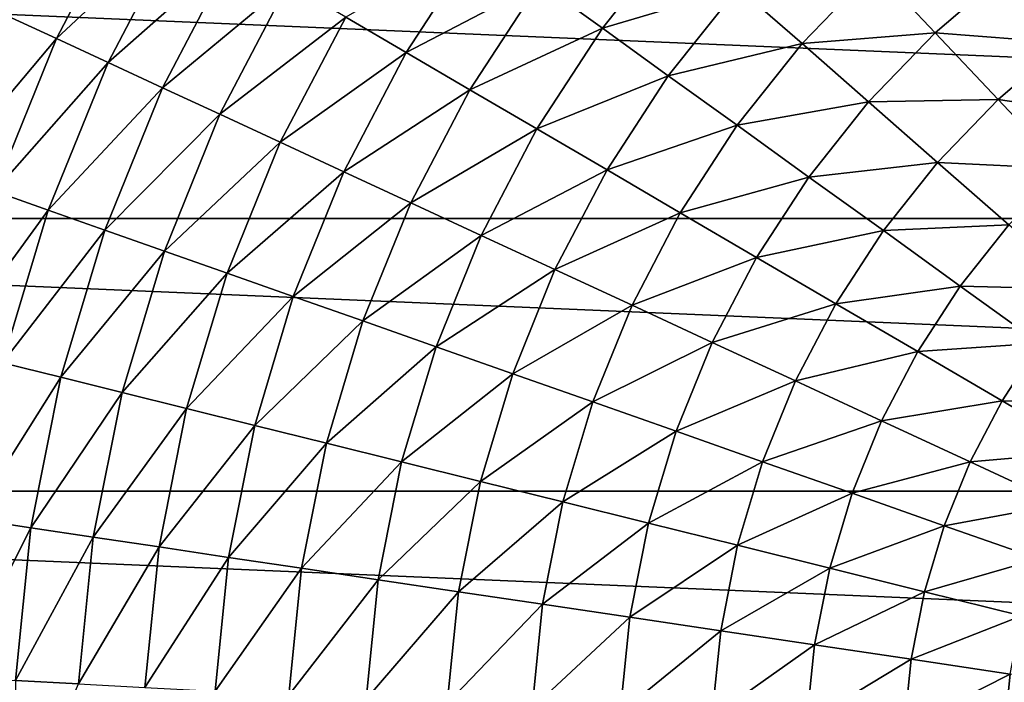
# Model space of a CAD drawing. Header units: millimetres. Extents: x -43.6 to 43.6, y -43.6 to 43.6.
# Tile 235 of 256: x -10.7 to -4.1, y 0.6 to 5. Entities that reach past the tile are written whole.
import ezdxf

# ---------------------------------------------------------------- set-up
doc = ezdxf.new("R2010")
doc.units = ezdxf.units.MM
doc.header["$LTSCALE"] = 52.148148
doc.layers.add('143', color=7, linetype='CONTINUOUS')
doc.layers.add('146', color=7, linetype='CONTINUOUS')

msp = doc.modelspace()

# ---------------------------------------------------------------- linework, layer by layer
at = {"layer": '143', "color": 9, "linetype": 'Continuous', "true_color": 0xc2bdad}
for points in [[(-20.8063, 5.4175, -75.5285), (21.1907, 3.6335, -75.5285), (-21.1907, 3.6335, -75.5285), (-20.8063, 5.4175, -75.5285)], [(20.8063, 5.4175, -75.5285), (21.1907, 3.6335, -75.5285), (-20.8063, 5.4175, -75.5285), (20.8063, 5.4175, -75.5285)], [(-21.1907, 3.6335, -75.5285), (21.4225, 1.8233, -75.5285), (-21.4225, 1.8233, -75.5285), (-21.1907, 3.6335, -75.5285)], [(21.1907, 3.6335, -75.5285), (21.4225, 1.8233, -75.5285), (-21.1907, 3.6335, -75.5285), (21.1907, 3.6335, -75.5285)], [(21.5, 0, -75.5285), (-21.5, 0, -75.5285), (-21.4225, 1.8233, -75.5285), (21.5, 0, -75.5285)], [(21.4225, 1.8233, -75.5285), (21.5, 0, -75.5285), (-21.4225, 1.8233, -75.5285), (21.4225, 1.8233, -75.5285)]]:
    msp.add_3dface(points, dxfattribs=at)
at = {"layer": '146', "linetype": 'Continuous'}
for points in [[(-9.9173, 5.7969, -1.4976), (-10.7512, 4.9798, -2.1606), (-10.4234, 4.8279, -1.4976), (-9.9173, 5.7969, -1.4976)], [(-9.9173, 5.7969, -1.4976), (-10.4234, 4.8279, -1.4976), (-9.5904, 5.6058, -0.8385), (-9.9173, 5.7969, -1.4976)], [(-9.5904, 5.6058, -0.8385), (-10.4234, 4.8279, -1.4976), (-10.0798, 4.6688, -0.8385), (-9.5904, 5.6058, -0.8385)], [(-9.5904, 5.6058, -0.8385), (-10.0798, 4.6688, -0.8385), (-9.2467, 5.4049, -0.1882), (-9.5904, 5.6058, -0.8385)], [(-6.3028, 5.5209, 2.7851), (-7.2167, 5.1976, 2.24), (-6.7991, 4.8968, 2.7851), (-6.3028, 5.5209, 2.7851)], [(-6.3028, 5.5209, 2.7851), (-6.7991, 4.8968, 2.7851), (-5.8971, 5.1655, 3.299), (-6.3028, 5.5209, 2.7851)], [(-7.6144, 5.484, 1.6667), (-8.5032, 4.9703, 1.0684), (-8.1012, 4.7353, 1.6667), (-7.6144, 5.484, 1.6667)], [(-7.6144, 5.484, 1.6667), (-8.1012, 4.7353, 1.6667), (-7.2167, 5.1976, 2.24), (-7.6144, 5.484, 1.6667)], [(-9.2467, 5.4049, -0.1882), (-10.0798, 4.6688, -0.8385), (-9.7186, 4.5015, -0.1882), (-9.2467, 5.4049, -0.1882)], [(-9.2467, 5.4049, -0.1882), (-9.7186, 4.5015, -0.1882), (-8.8847, 5.1934, 0.4488), (-9.2467, 5.4049, -0.1882)], [(-4.9928, 5.2928, 3.779), (-5.8971, 5.1655, 3.299), (-5.4733, 4.7943, 3.779), (-4.9928, 5.2928, 3.779)], [(-4.9928, 5.2928, 3.779), (-5.4733, 4.7943, 3.779), (-4.5901, 4.8659, 4.2229), (-4.9928, 5.2928, 3.779)], [(-4.1068, 5.2802, 4.2229), (-4.9928, 5.2928, 3.779), (-4.5901, 4.8659, 4.2229), (-4.1068, 5.2802, 4.2229)], [(-4.1068, 5.2802, 4.2229), (-4.5901, 4.8659, 4.2229), (-3.7329, 4.7995, 4.6284), (-4.1068, 5.2802, 4.2229)], [(-8.8847, 5.1934, 0.4488), (-9.7186, 4.5015, -0.1882), (-9.3382, 4.3253, 0.4488), (-8.8847, 5.1934, 0.4488)], [(-8.8847, 5.1934, 0.4488), (-9.3382, 4.3253, 0.4488), (-8.5032, 4.9703, 1.0684), (-8.8847, 5.1934, 0.4488)], [(-7.2167, 5.1976, 2.24), (-8.1012, 4.7353, 1.6667), (-7.6781, 4.4881, 2.24), (-7.2167, 5.1976, 2.24)], [(-7.2167, 5.1976, 2.24), (-7.6781, 4.4881, 2.24), (-6.7991, 4.8968, 2.7851), (-7.2167, 5.1976, 2.24)], [(-5.8971, 5.1655, 3.299), (-6.7991, 4.8968, 2.7851), (-6.3615, 4.5816, 3.299), (-5.8971, 5.1655, 3.299)], [(-5.8971, 5.1655, 3.299), (-6.3615, 4.5816, 3.299), (-5.4733, 4.7943, 3.779), (-5.8971, 5.1655, 3.299)], [(-10.7512, 4.9798, -2.1606), (-11.1759, 3.9353, -2.1606), (-10.4234, 4.8279, -1.4976), (-10.7512, 4.9798, -2.1606)], [(-8.5032, 4.9703, 1.0684), (-9.3382, 4.3253, 0.4488), (-8.9371, 4.1395, 1.0684), (-8.5032, 4.9703, 1.0684)], [(-8.5032, 4.9703, 1.0684), (-8.9371, 4.1395, 1.0684), (-8.1012, 4.7353, 1.6667), (-8.5032, 4.9703, 1.0684)], [(-6.7991, 4.8968, 2.7851), (-7.6781, 4.4881, 2.24), (-7.2338, 4.2283, 2.7851), (-6.7991, 4.8968, 2.7851)], [(-6.7991, 4.8968, 2.7851), (-7.2338, 4.2283, 2.7851), (-6.3615, 4.5816, 3.299), (-6.7991, 4.8968, 2.7851)], [(-4.5901, 4.8659, 4.2229), (-5.4733, 4.7943, 3.779), (-5.0318, 4.4076, 4.2229), (-4.5901, 4.8659, 4.2229)], [(-4.5901, 4.8659, 4.2229), (-5.0318, 4.4076, 4.2229), (-4.1722, 4.4229, 4.6284), (-4.5901, 4.8659, 4.2229)], [(-3.7329, 4.7995, 4.6284), (-4.5901, 4.8659, 4.2229), (-4.1722, 4.4229, 4.6284), (-3.7329, 4.7995, 4.6284)], [(-10.4234, 4.8279, -1.4976), (-11.1759, 3.9353, -2.1606), (-10.8351, 3.8153, -1.4976), (-10.4234, 4.8279, -1.4976)], [(-10.4234, 4.8279, -1.4976), (-10.8351, 3.8153, -1.4976), (-10.0798, 4.6688, -0.8385), (-10.4234, 4.8279, -1.4976)], [(-5.4733, 4.7943, 3.779), (-6.3615, 4.5816, 3.299), (-5.9042, 4.2523, 3.779), (-5.4733, 4.7943, 3.779)], [(-5.4733, 4.7943, 3.779), (-5.9042, 4.2523, 3.779), (-5.0318, 4.4076, 4.2229), (-5.4733, 4.7943, 3.779)], [(-3.7329, 4.7995, 4.6284), (-4.1722, 4.4229, 4.6284), (-3.3463, 4.3025, 4.994), (-3.7329, 4.7995, 4.6284)], [(-8.1012, 4.7353, 1.6667), (-8.9371, 4.1395, 1.0684), (-8.5146, 3.9438, 1.6667), (-8.1012, 4.7353, 1.6667)], [(-8.1012, 4.7353, 1.6667), (-8.5146, 3.9438, 1.6667), (-7.6781, 4.4881, 2.24), (-8.1012, 4.7353, 1.6667)], [(-10.0798, 4.6688, -0.8385), (-10.8351, 3.8153, -1.4976), (-10.478, 3.6895, -0.8385), (-10.0798, 4.6688, -0.8385)], [(-10.0798, 4.6688, -0.8385), (-10.478, 3.6895, -0.8385), (-9.7186, 4.5015, -0.1882), (-10.0798, 4.6688, -0.8385)], [(-6.3615, 4.5816, 3.299), (-7.2338, 4.2283, 2.7851), (-6.7682, 3.9562, 3.299), (-6.3615, 4.5816, 3.299)], [(-6.3615, 4.5816, 3.299), (-6.7682, 3.9562, 3.299), (-5.9042, 4.2523, 3.779), (-6.3615, 4.5816, 3.299)], [(-9.7186, 4.5015, -0.1882), (-10.478, 3.6895, -0.8385), (-10.1025, 3.5573, -0.1882), (-9.7186, 4.5015, -0.1882)], [(-9.7186, 4.5015, -0.1882), (-10.1025, 3.5573, -0.1882), (-9.3382, 4.3253, 0.4488), (-9.7186, 4.5015, -0.1882)], [(-7.6781, 4.4881, 2.24), (-8.5146, 3.9438, 1.6667), (-8.07, 3.7379, 2.24), (-7.6781, 4.4881, 2.24)], [(-7.6781, 4.4881, 2.24), (-8.07, 3.7379, 2.24), (-7.2338, 4.2283, 2.7851), (-7.6781, 4.4881, 2.24)], [(-5.0318, 4.4076, 4.2229), (-5.9042, 4.2523, 3.779), (-5.428, 3.9093, 4.2229), (-5.0318, 4.4076, 4.2229)], [(-5.0318, 4.4076, 4.2229), (-5.428, 3.9093, 4.2229), (-4.5737, 4.0063, 4.6284), (-5.0318, 4.4076, 4.2229)], [(-4.1722, 4.4229, 4.6284), (-5.0318, 4.4076, 4.2229), (-4.5737, 4.0063, 4.6284), (-4.1722, 4.4229, 4.6284)], [(-4.1722, 4.4229, 4.6284), (-4.5737, 4.0063, 4.6284), (-3.7401, 3.9649, 4.994), (-4.1722, 4.4229, 4.6284)], [(-3.3463, 4.3025, 4.994), (-4.1722, 4.4229, 4.6284), (-3.7401, 3.9649, 4.994), (-3.3463, 4.3025, 4.994)], [(-9.3382, 4.3253, 0.4488), (-10.1025, 3.5573, -0.1882), (-9.707, 3.4181, 0.4488), (-9.3382, 4.3253, 0.4488)], [(-9.3382, 4.3253, 0.4488), (-9.707, 3.4181, 0.4488), (-8.9371, 4.1395, 1.0684), (-9.3382, 4.3253, 0.4488)], [(-5.9042, 4.2523, 3.779), (-6.7682, 3.9562, 3.299), (-6.2817, 3.6718, 3.779), (-5.9042, 4.2523, 3.779)], [(-5.9042, 4.2523, 3.779), (-6.2817, 3.6718, 3.779), (-5.428, 3.9093, 4.2229), (-5.9042, 4.2523, 3.779)], [(-7.2338, 4.2283, 2.7851), (-8.07, 3.7379, 2.24), (-7.6029, 3.5216, 2.7851), (-7.2338, 4.2283, 2.7851)], [(-7.2338, 4.2283, 2.7851), (-7.6029, 3.5216, 2.7851), (-6.7682, 3.9562, 3.299), (-7.2338, 4.2283, 2.7851)], [(-8.9371, 4.1395, 1.0684), (-9.707, 3.4181, 0.4488), (-9.2902, 3.2713, 1.0684), (-8.9371, 4.1395, 1.0684)], [(-8.9371, 4.1395, 1.0684), (-9.2902, 3.2713, 1.0684), (-8.5146, 3.9438, 1.6667), (-8.9371, 4.1395, 1.0684)], [(-4.5737, 4.0063, 4.6284), (-5.428, 3.9093, 4.2229), (-4.9338, 3.5534, 4.6284), (-4.5737, 4.0063, 4.6284)], [(-4.5737, 4.0063, 4.6284), (-4.9338, 3.5534, 4.6284), (-4.1001, 3.5914, 4.994), (-4.5737, 4.0063, 4.6284)], [(-3.7401, 3.9649, 4.994), (-4.5737, 4.0063, 4.6284), (-4.1001, 3.5914, 4.994), (-3.7401, 3.9649, 4.994)], [(-8.5146, 3.9438, 1.6667), (-9.2902, 3.2713, 1.0684), (-8.8509, 3.1166, 1.6667), (-8.5146, 3.9438, 1.6667)], [(-8.5146, 3.9438, 1.6667), (-8.8509, 3.1166, 1.6667), (-8.07, 3.7379, 2.24), (-8.5146, 3.9438, 1.6667)], [(-6.7682, 3.9562, 3.299), (-7.6029, 3.5216, 2.7851), (-7.1136, 3.2949, 3.299), (-6.7682, 3.9562, 3.299)], [(-6.7682, 3.9562, 3.299), (-7.1136, 3.2949, 3.299), (-6.2817, 3.6718, 3.779), (-6.7682, 3.9562, 3.299)], [(-5.428, 3.9093, 4.2229), (-6.2817, 3.6718, 3.779), (-5.775, 3.3757, 4.2229), (-5.428, 3.9093, 4.2229)], [(-5.428, 3.9093, 4.2229), (-5.775, 3.3757, 4.2229), (-4.9338, 3.5534, 4.6284), (-5.428, 3.9093, 4.2229)], [(-10.8351, 3.8153, -1.4976), (-11.1487, 2.7681, -1.4976), (-10.478, 3.6895, -0.8385), (-10.8351, 3.8153, -1.4976)], [(-8.07, 3.7379, 2.24), (-8.8509, 3.1166, 1.6667), (-8.3887, 2.9539, 2.24), (-8.07, 3.7379, 2.24)], [(-8.07, 3.7379, 2.24), (-8.3887, 2.9539, 2.24), (-7.6029, 3.5216, 2.7851), (-8.07, 3.7379, 2.24)], [(-10.478, 3.6895, -0.8385), (-11.1487, 2.7681, -1.4976), (-10.7813, 2.6768, -0.8385), (-10.478, 3.6895, -0.8385)], [(-10.478, 3.6895, -0.8385), (-10.7813, 2.6768, -0.8385), (-10.1025, 3.5573, -0.1882), (-10.478, 3.6895, -0.8385)], [(-6.2817, 3.6718, 3.779), (-7.1136, 3.2949, 3.299), (-6.6023, 3.0581, 3.779), (-6.2817, 3.6718, 3.779)], [(-6.2817, 3.6718, 3.779), (-6.6023, 3.0581, 3.779), (-5.775, 3.3757, 4.2229), (-6.2817, 3.6718, 3.779)], [(-10.1025, 3.5573, -0.1882), (-10.7813, 2.6768, -0.8385), (-10.3949, 2.5809, -0.1882), (-10.1025, 3.5573, -0.1882)], [(-10.1025, 3.5573, -0.1882), (-10.3949, 2.5809, -0.1882), (-9.707, 3.4181, 0.4488), (-10.1025, 3.5573, -0.1882)], [(-4.9338, 3.5534, 4.6284), (-5.775, 3.3757, 4.2229), (-5.2493, 3.0683, 4.6284), (-4.9338, 3.5534, 4.6284)], [(-4.9338, 3.5534, 4.6284), (-5.2493, 3.0683, 4.6284), (-4.4229, 3.1854, 4.994), (-4.9338, 3.5534, 4.6284)], [(-4.1001, 3.5914, 4.994), (-4.9338, 3.5534, 4.6284), (-4.4229, 3.1854, 4.994), (-4.1001, 3.5914, 4.994)], [(-4.1001, 3.5914, 4.994), (-4.4229, 3.1854, 4.994), (-3.6124, 3.1642, 5.3182), (-4.1001, 3.5914, 4.994)], [(-7.6029, 3.5216, 2.7851), (-8.3887, 2.9539, 2.24), (-7.9033, 2.7829, 2.7851), (-7.6029, 3.5216, 2.7851)], [(-7.6029, 3.5216, 2.7851), (-7.9033, 2.7829, 2.7851), (-7.1136, 3.2949, 3.299), (-7.6029, 3.5216, 2.7851)], [(-9.707, 3.4181, 0.4488), (-10.3949, 2.5809, -0.1882), (-9.988, 2.4799, 0.4488), (-9.707, 3.4181, 0.4488)], [(-9.707, 3.4181, 0.4488), (-9.988, 2.4799, 0.4488), (-9.2902, 3.2713, 1.0684), (-9.707, 3.4181, 0.4488)], [(-5.775, 3.3757, 4.2229), (-6.6023, 3.0581, 3.779), (-6.0698, 2.8114, 4.2229), (-5.775, 3.3757, 4.2229)], [(-5.775, 3.3757, 4.2229), (-6.0698, 2.8114, 4.2229), (-5.2493, 3.0683, 4.6284), (-5.775, 3.3757, 4.2229)], [(-9.2902, 3.2713, 1.0684), (-9.988, 2.4799, 0.4488), (-9.559, 2.3734, 1.0684), (-9.2902, 3.2713, 1.0684)], [(-9.2902, 3.2713, 1.0684), (-9.559, 2.3734, 1.0684), (-8.8509, 3.1166, 1.6667), (-9.2902, 3.2713, 1.0684)], [(-7.1136, 3.2949, 3.299), (-7.9033, 2.7829, 2.7851), (-7.3946, 2.6038, 3.299), (-7.1136, 3.2949, 3.299)], [(-7.1136, 3.2949, 3.299), (-7.3946, 2.6038, 3.299), (-6.6023, 3.0581, 3.779), (-7.1136, 3.2949, 3.299)], [(-4.4229, 3.1854, 4.994), (-5.2493, 3.0683, 4.6284), (-4.7057, 2.7506, 4.994), (-4.4229, 3.1854, 4.994)], [(-4.4229, 3.1854, 4.994), (-4.7057, 2.7506, 4.994), (-3.8968, 2.8065, 5.3182), (-4.4229, 3.1854, 4.994)], [(-3.6124, 3.1642, 5.3182), (-4.4229, 3.1854, 4.994), (-3.8968, 2.8065, 5.3182), (-3.6124, 3.1642, 5.3182)], [(-8.8509, 3.1166, 1.6667), (-9.559, 2.3734, 1.0684), (-9.1071, 2.2612, 1.6667), (-8.8509, 3.1166, 1.6667)], [(-8.8509, 3.1166, 1.6667), (-9.1071, 2.2612, 1.6667), (-8.3887, 2.9539, 2.24), (-8.8509, 3.1166, 1.6667)], [(-6.6023, 3.0581, 3.779), (-7.3946, 2.6038, 3.299), (-6.8631, 2.4166, 3.779), (-6.6023, 3.0581, 3.779)], [(-6.6023, 3.0581, 3.779), (-6.8631, 2.4166, 3.779), (-6.0698, 2.8114, 4.2229), (-6.6023, 3.0581, 3.779)], [(-5.2493, 3.0683, 4.6284), (-6.0698, 2.8114, 4.2229), (-5.5171, 2.5555, 4.6284), (-5.2493, 3.0683, 4.6284)], [(-5.2493, 3.0683, 4.6284), (-5.5171, 2.5555, 4.6284), (-4.7057, 2.7506, 4.994), (-5.2493, 3.0683, 4.6284)], [(-8.3887, 2.9539, 2.24), (-9.1071, 2.2612, 1.6667), (-8.6315, 2.1431, 2.24), (-8.3887, 2.9539, 2.24)], [(-8.3887, 2.9539, 2.24), (-8.6315, 2.1431, 2.24), (-7.9033, 2.7829, 2.7851), (-8.3887, 2.9539, 2.24)], [(-6.0698, 2.8114, 4.2229), (-6.8631, 2.4166, 3.779), (-6.3095, 2.2217, 4.2229), (-6.0698, 2.8114, 4.2229)], [(-6.0698, 2.8114, 4.2229), (-6.3095, 2.2217, 4.2229), (-5.5171, 2.5555, 4.6284), (-6.0698, 2.8114, 4.2229)], [(-7.9033, 2.7829, 2.7851), (-8.6315, 2.1431, 2.24), (-8.132, 2.0191, 2.7851), (-7.9033, 2.7829, 2.7851)], [(-7.9033, 2.7829, 2.7851), (-8.132, 2.0191, 2.7851), (-7.3946, 2.6038, 3.299), (-7.9033, 2.7829, 2.7851)], [(-4.7057, 2.7506, 4.994), (-5.5171, 2.5555, 4.6284), (-4.9458, 2.2908, 4.994), (-4.7057, 2.7506, 4.994)], [(-4.7057, 2.7506, 4.994), (-4.9458, 2.2908, 4.994), (-4.1459, 2.4234, 5.3182), (-4.7057, 2.7506, 4.994)], [(-3.8968, 2.8065, 5.3182), (-4.7057, 2.7506, 4.994), (-4.1459, 2.4234, 5.3182), (-3.8968, 2.8065, 5.3182)], [(-3.8968, 2.8065, 5.3182), (-4.1459, 2.4234, 5.3182), (-3.3573, 2.418, 5.5998), (-3.8968, 2.8065, 5.3182)], [(-10.7813, 2.6768, -0.8385), (-10.9869, 1.6399, -0.8385), (-10.3949, 2.5809, -0.1882), (-10.7813, 2.6768, -0.8385)], [(-10.3949, 2.5809, -0.1882), (-10.9869, 1.6399, -0.8385), (-10.5932, 1.5811, -0.1882), (-10.3949, 2.5809, -0.1882)], [(-10.3949, 2.5809, -0.1882), (-10.5932, 1.5811, -0.1882), (-9.988, 2.4799, 0.4488), (-10.3949, 2.5809, -0.1882)], [(-7.3946, 2.6038, 3.299), (-8.132, 2.0191, 2.7851), (-7.6086, 1.8891, 3.299), (-7.3946, 2.6038, 3.299)], [(-7.3946, 2.6038, 3.299), (-7.6086, 1.8891, 3.299), (-6.8631, 2.4166, 3.779), (-7.3946, 2.6038, 3.299)], [(-5.5171, 2.5555, 4.6284), (-6.3095, 2.2217, 4.2229), (-5.7351, 2.0194, 4.6284), (-5.5171, 2.5555, 4.6284)], [(-5.5171, 2.5555, 4.6284), (-5.7351, 2.0194, 4.6284), (-4.9458, 2.2908, 4.994), (-5.5171, 2.5555, 4.6284)], [(-9.988, 2.4799, 0.4488), (-10.5932, 1.5811, -0.1882), (-10.1785, 1.5192, 0.4488), (-9.988, 2.4799, 0.4488)], [(-9.988, 2.4799, 0.4488), (-10.1785, 1.5192, 0.4488), (-9.559, 2.3734, 1.0684), (-9.988, 2.4799, 0.4488)], [(-4.1459, 2.4234, 5.3182), (-4.9458, 2.2908, 4.994), (-4.3575, 2.0183, 5.3182), (-4.1459, 2.4234, 5.3182)], [(-4.1459, 2.4234, 5.3182), (-4.3575, 2.0183, 5.3182), (-3.572, 2.0879, 5.5998), (-4.1459, 2.4234, 5.3182)], [(-3.3573, 2.418, 5.5998), (-4.1459, 2.4234, 5.3182), (-3.572, 2.0879, 5.5998), (-3.3573, 2.418, 5.5998)], [(-9.559, 2.3734, 1.0684), (-10.1785, 1.5192, 0.4488), (-9.7414, 1.454, 1.0684), (-9.559, 2.3734, 1.0684)], [(-9.559, 2.3734, 1.0684), (-9.7414, 1.454, 1.0684), (-9.1071, 2.2612, 1.6667), (-9.559, 2.3734, 1.0684)], [(-6.8631, 2.4166, 3.779), (-7.6086, 1.8891, 3.299), (-7.0617, 1.7533, 3.779), (-6.8631, 2.4166, 3.779)], [(-6.8631, 2.4166, 3.779), (-7.0617, 1.7533, 3.779), (-6.3095, 2.2217, 4.2229), (-6.8631, 2.4166, 3.779)], [(-4.9458, 2.2908, 4.994), (-5.7351, 2.0194, 4.6284), (-5.1412, 1.8103, 4.994), (-4.9458, 2.2908, 4.994)], [(-4.9458, 2.2908, 4.994), (-5.1412, 1.8103, 4.994), (-4.3575, 2.0183, 5.3182), (-4.9458, 2.2908, 4.994)], [(-9.1071, 2.2612, 1.6667), (-9.7414, 1.454, 1.0684), (-9.2808, 1.3852, 1.6667), (-9.1071, 2.2612, 1.6667)], [(-9.1071, 2.2612, 1.6667), (-9.2808, 1.3852, 1.6667), (-8.6315, 2.1431, 2.24), (-9.1071, 2.2612, 1.6667)], [(-6.3095, 2.2217, 4.2229), (-7.0617, 1.7533, 3.779), (-6.4921, 1.6119, 4.2229), (-6.3095, 2.2217, 4.2229)], [(-6.3095, 2.2217, 4.2229), (-6.4921, 1.6119, 4.2229), (-5.7351, 2.0194, 4.6284), (-6.3095, 2.2217, 4.2229)], [(-8.6315, 2.1431, 2.24), (-9.2808, 1.3852, 1.6667), (-8.7962, 1.3129, 2.24), (-8.6315, 2.1431, 2.24)], [(-8.6315, 2.1431, 2.24), (-8.7962, 1.3129, 2.24), (-8.132, 2.0191, 2.7851), (-8.6315, 2.1431, 2.24)], [(-3.572, 2.0879, 5.5998), (-4.3575, 2.0183, 5.3182), (-3.7543, 1.7389, 5.5998), (-3.572, 2.0879, 5.5998)], [(-8.132, 2.0191, 2.7851), (-8.7962, 1.3129, 2.24), (-8.2871, 1.2369, 2.7851), (-8.132, 2.0191, 2.7851)], [(-8.132, 2.0191, 2.7851), (-8.2871, 1.2369, 2.7851), (-7.6086, 1.8891, 3.299), (-8.132, 2.0191, 2.7851)], [(-5.7351, 2.0194, 4.6284), (-6.4921, 1.6119, 4.2229), (-5.9011, 1.4651, 4.6284), (-5.7351, 2.0194, 4.6284)], [(-5.7351, 2.0194, 4.6284), (-5.9011, 1.4651, 4.6284), (-5.1412, 1.8103, 4.994), (-5.7351, 2.0194, 4.6284)], [(-4.3575, 2.0183, 5.3182), (-5.1412, 1.8103, 4.994), (-4.5296, 1.595, 5.3182), (-4.3575, 2.0183, 5.3182)], [(-4.3575, 2.0183, 5.3182), (-4.5296, 1.595, 5.3182), (-3.7543, 1.7389, 5.5998), (-4.3575, 2.0183, 5.3182)], [(-7.6086, 1.8891, 3.299), (-8.2871, 1.2369, 2.7851), (-7.7537, 1.1573, 3.299), (-7.6086, 1.8891, 3.299)], [(-7.6086, 1.8891, 3.299), (-7.7537, 1.1573, 3.299), (-7.0617, 1.7533, 3.779), (-7.6086, 1.8891, 3.299)], [(-5.1412, 1.8103, 4.994), (-5.9011, 1.4651, 4.6284), (-5.29, 1.3134, 4.994), (-5.1412, 1.8103, 4.994)], [(-5.1412, 1.8103, 4.994), (-5.29, 1.3134, 4.994), (-4.5296, 1.595, 5.3182), (-5.1412, 1.8103, 4.994)], [(-7.0617, 1.7533, 3.779), (-7.7537, 1.1573, 3.299), (-7.1964, 1.0741, 3.779), (-7.0617, 1.7533, 3.779)], [(-7.0617, 1.7533, 3.779), (-7.1964, 1.0741, 3.779), (-6.4921, 1.6119, 4.2229), (-7.0617, 1.7533, 3.779)], [(-3.7543, 1.7389, 5.5998), (-4.5296, 1.595, 5.3182), (-3.9026, 1.3742, 5.5998), (-3.7543, 1.7389, 5.5998)], [(-10.9869, 1.6399, -0.8385), (-11.093, 0.5881, -0.8385), (-10.5932, 1.5811, -0.1882), (-10.9869, 1.6399, -0.8385)], [(-10.5932, 1.5811, -0.1882), (-11.093, 0.5881, -0.8385), (-10.6955, 0.567, -0.1882), (-10.5932, 1.5811, -0.1882)], [(-10.5932, 1.5811, -0.1882), (-10.6955, 0.567, -0.1882), (-10.1785, 1.5192, 0.4488), (-10.5932, 1.5811, -0.1882)], [(-6.4921, 1.6119, 4.2229), (-7.1964, 1.0741, 3.779), (-6.616, 0.9875, 4.2229), (-6.4921, 1.6119, 4.2229)], [(-6.4921, 1.6119, 4.2229), (-6.616, 0.9875, 4.2229), (-5.9011, 1.4651, 4.6284), (-6.4921, 1.6119, 4.2229)], [(-4.5296, 1.595, 5.3182), (-5.29, 1.3134, 4.994), (-4.6607, 1.1572, 5.3182), (-4.5296, 1.595, 5.3182)], [(-4.5296, 1.595, 5.3182), (-4.6607, 1.1572, 5.3182), (-3.9026, 1.3742, 5.5998), (-4.5296, 1.595, 5.3182)], [(-10.1785, 1.5192, 0.4488), (-10.6955, 0.567, -0.1882), (-10.2768, 0.5448, 0.4488), (-10.1785, 1.5192, 0.4488)], [(-10.1785, 1.5192, 0.4488), (-10.2768, 0.5448, 0.4488), (-9.7414, 1.454, 1.0684), (-10.1785, 1.5192, 0.4488)], [(-9.7414, 1.454, 1.0684), (-10.2768, 0.5448, 0.4488), (-9.8355, 0.5214, 1.0684), (-9.7414, 1.454, 1.0684)], [(-9.7414, 1.454, 1.0684), (-9.8355, 0.5214, 1.0684), (-9.2808, 1.3852, 1.6667), (-9.7414, 1.454, 1.0684)], [(-5.9011, 1.4651, 4.6284), (-6.616, 0.9875, 4.2229), (-6.0136, 0.8976, 4.6284), (-5.9011, 1.4651, 4.6284)], [(-5.9011, 1.4651, 4.6284), (-6.0136, 0.8976, 4.6284), (-5.29, 1.3134, 4.994), (-5.9011, 1.4651, 4.6284)], [(-9.2808, 1.3852, 1.6667), (-9.8355, 0.5214, 1.0684), (-9.3705, 0.4968, 1.6667), (-9.2808, 1.3852, 1.6667)], [(-9.2808, 1.3852, 1.6667), (-9.3705, 0.4968, 1.6667), (-8.7962, 1.3129, 2.24), (-9.2808, 1.3852, 1.6667)], [(-3.9026, 1.3742, 5.5998), (-4.6607, 1.1572, 5.3182), (-4.0155, 0.997, 5.5998), (-3.9026, 1.3742, 5.5998)], [(-8.7962, 1.3129, 2.24), (-9.3705, 0.4968, 1.6667), (-8.8811, 0.4708, 2.24), (-8.7962, 1.3129, 2.24)], [(-8.7962, 1.3129, 2.24), (-8.8811, 0.4708, 2.24), (-8.2871, 1.2369, 2.7851), (-8.7962, 1.3129, 2.24)], [(-5.29, 1.3134, 4.994), (-6.0136, 0.8976, 4.6284), (-5.3909, 0.8046, 4.994), (-5.29, 1.3134, 4.994)], [(-5.29, 1.3134, 4.994), (-5.3909, 0.8046, 4.994), (-4.6607, 1.1572, 5.3182), (-5.29, 1.3134, 4.994)], [(-8.2871, 1.2369, 2.7851), (-8.8811, 0.4708, 2.24), (-8.3672, 0.4436, 2.7851), (-8.2871, 1.2369, 2.7851)], [(-8.2871, 1.2369, 2.7851), (-8.3672, 0.4436, 2.7851), (-7.7537, 1.1573, 3.299), (-8.2871, 1.2369, 2.7851)], [(-7.7537, 1.1573, 3.299), (-8.3672, 0.4436, 2.7851), (-7.8286, 0.415, 3.299), (-7.7537, 1.1573, 3.299)], [(-7.7537, 1.1573, 3.299), (-7.8286, 0.415, 3.299), (-7.1964, 1.0741, 3.779), (-7.7537, 1.1573, 3.299)], [(-4.6607, 1.1572, 5.3182), (-5.3909, 0.8046, 4.994), (-4.7496, 0.7089, 5.3182), (-4.6607, 1.1572, 5.3182)], [(-4.6607, 1.1572, 5.3182), (-4.7496, 0.7089, 5.3182), (-4.0155, 0.997, 5.5998), (-4.6607, 1.1572, 5.3182)], [(-7.1964, 1.0741, 3.779), (-7.8286, 0.415, 3.299), (-7.2659, 0.3852, 3.779), (-7.1964, 1.0741, 3.779)], [(-7.1964, 1.0741, 3.779), (-7.2659, 0.3852, 3.779), (-6.616, 0.9875, 4.2229), (-7.1964, 1.0741, 3.779)], [(-6.616, 0.9875, 4.2229), (-7.2659, 0.3852, 3.779), (-6.6799, 0.3541, 4.2229), (-6.616, 0.9875, 4.2229)], [(-6.616, 0.9875, 4.2229), (-6.6799, 0.3541, 4.2229), (-6.0136, 0.8976, 4.6284), (-6.616, 0.9875, 4.2229)], [(-4.0155, 0.997, 5.5998), (-4.7496, 0.7089, 5.3182), (-4.0921, 0.6108, 5.5998), (-4.0155, 0.997, 5.5998)], [(-6.0136, 0.8976, 4.6284), (-6.6799, 0.3541, 4.2229), (-6.0717, 0.3219, 4.6284), (-6.0136, 0.8976, 4.6284)], [(-6.0136, 0.8976, 4.6284), (-6.0717, 0.3219, 4.6284), (-5.3909, 0.8046, 4.994), (-6.0136, 0.8976, 4.6284)], [(-5.3909, 0.8046, 4.994), (-6.0717, 0.3219, 4.6284), (-5.4429, 0.2886, 4.994), (-5.3909, 0.8046, 4.994)], [(-5.3909, 0.8046, 4.994), (-5.4429, 0.2886, 4.994), (-4.7496, 0.7089, 5.3182), (-5.3909, 0.8046, 4.994)], [(-4.7496, 0.7089, 5.3182), (-5.4429, 0.2886, 4.994), (-4.7955, 0.2542, 5.3182), (-4.7496, 0.7089, 5.3182)], [(-4.7496, 0.7089, 5.3182), (-4.7955, 0.2542, 5.3182), (-4.0921, 0.6108, 5.5998), (-4.7496, 0.7089, 5.3182)], [(-4.0921, 0.6108, 5.5998), (-4.7955, 0.2542, 5.3182), (-4.1316, 0.219, 5.5998), (-4.0921, 0.6108, 5.5998)], [(-4.0921, 0.6108, 5.5998), (-4.1316, 0.219, 5.5998), (-3.421, 0.5106, 5.838), (-4.0921, 0.6108, 5.5998)], [(-10.6955, 0.567, -0.1882), (-10.701, -0.4522, -0.1882), (-10.2768, 0.5448, 0.4488), (-10.6955, 0.567, -0.1882)]]:
    msp.add_3dface(points, dxfattribs=at)

doc.saveas('drawing.dxf')
